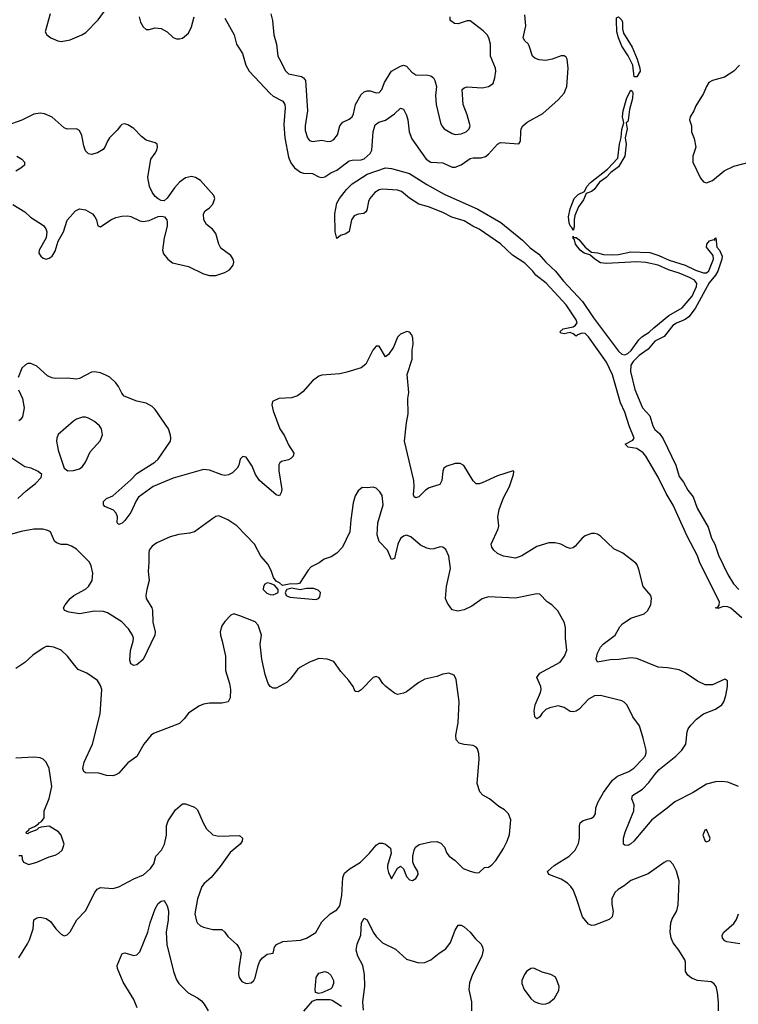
# Model space of a CAD drawing. Header units: inches. Extents: x 2057696 to 2160536, y 827480 to 1016834.
# Tile 180 of 256: x 2083936 to 2088680, y 920293 to 926791. Entities that reach past the tile are written whole.
import ezdxf

# ---------------------------------------------------------------- set-up
doc = ezdxf.new("R2010")
doc.units = ezdxf.units.IN
doc.header["$MEASUREMENT"] = 0
doc.layers.add('C0982', color=7, linetype='Continuous')

msp = doc.modelspace()

# ---------------------------------------------------------------- linework, layer by layer
at = {"layer": 'C0982', "color": 5}
for points, elevation in [([(2084138, 926830), (2084103, 926710), (2084114, 926690), (2084140.5, 926670), (2084187.3, 926650), (2084210, 926647), (2084270, 926657.3), (2084347, 926690), (2084372.9, 926707.1), (2084454.7, 926790), (2084513.8, 926870)], 420), ([(2085593, 926830), (2085605.5, 926785.5), (2085613.1, 926690), (2085630.3, 926629.7), (2085640.3, 926550), (2085650, 926530.7), (2085690, 926454), (2085710, 926433), (2085795.3, 926415.3), (2085810, 926407.3), (2085823, 926390), (2085836, 926190), (2085819.6, 926090), (2085819.6, 926059.6), (2085835.8, 926010), (2085850, 925992.7), (2085870, 925985.7), (2085930, 925996.4), (2085970, 925986.4), (2085990, 925988.7), (2086010, 925999.3), (2086033.3, 926030), (2086049.7, 926090), (2086058, 926102), (2086070, 926114.4), (2086110, 926133.7), (2086130, 926150.4), (2086140.4, 926170), (2086153.8, 926230), (2086190, 926297.6), (2086210, 926313.7), (2086230, 926322), (2086250, 926322), (2086290, 926307), (2086310, 926310.4), (2086326.3, 926330), (2086343.8, 926376.2), (2086381.3, 926438.7), (2086391.3, 926450), (2086450, 926483.6), (2086470, 926490.3), (2086490, 926483.6), (2086524.8, 926444.8), (2086550, 926427.2), (2086630, 926424.9), (2086650, 926419.5), (2086667.4, 926407.4), (2086677.6, 926390), (2086687.4, 926350), (2086682, 926290), (2086684.9, 926230), (2086714.4, 926110), (2086722.4, 926090), (2086739.1, 926070), (2086790, 926039.5), (2086810, 926034), (2086850, 926038), (2086882.7, 926050), (2086903.6, 926070), (2086910.8, 926089.2), (2086890, 926162.7), (2086863.5, 926230), (2086858, 926330), (2086870, 926340.5), (2086890, 926347), (2086990, 926341.1), (2087031.1, 926348.9), (2087062.7, 926370), (2087073.6, 926406.4), (2087079.7, 926450), (2087077.4, 926470), (2087044.1, 926550), (2087045.1, 926630), (2087033.5, 926670), (2087022, 926690), (2086996.5, 926716.5), (2086910, 926783.1), (2086890, 926782.2), (2086830, 926763.4), (2086806.5, 926766.5), (2086782.8, 926782.8), (2086777.7, 926790), (2086776.8, 926810)], 440), ([(2084724.7, 926810), (2084733.5, 926773.5), (2084750, 926743), (2084770, 926724.9), (2084790, 926725.7), (2084830, 926737.4), (2084870, 926733.4), (2084908.5, 926710), (2084950, 926673.1), (2084970, 926664.9), (2084990, 926663.6), (2085010, 926668.9), (2085050, 926702.3), (2085070, 926742.4), (2085088, 926810)], 420), ([(2085290, 926800.4), (2085351.2, 926690), (2085367.6, 926630), (2085406.9, 926566.9), (2085429.5, 926490), (2085450, 926451.4), (2085590, 926303.8), (2085610, 926285.9), (2085672.3, 926252.3), (2085685.7, 926230), (2085688.2, 926208.2), (2085680.4, 926099.6), (2085685.2, 926010), (2085710, 925884.2), (2085725.8, 925845.8), (2085750, 925813.4), (2085790, 925783.8), (2085810, 925778.4), (2085870, 925775.5), (2085910, 925753.2), (2085930, 925750.2), (2085950, 925754.7), (2085990, 925780.1), (2086030, 925797.5), (2086110, 925859.1), (2086130, 925864.3), (2086190, 925864.8), (2086210, 925873.2), (2086250, 925906.8), (2086260.9, 925930), (2086269.9, 926050.1), (2086283.7, 926096.3), (2086306.5, 926113.5), (2086350, 926127), (2086409.8, 926170), (2086450, 926206.4), (2086470, 926200.4), (2086490, 926161.6), (2086498.1, 926130), (2086506.9, 926050), (2086524.4, 926004.4), (2086619.6, 925870), (2086650, 925850.2), (2086730, 925846.2), (2086790, 925816.8), (2086810, 925818.2), (2086850, 925832), (2086910, 925873.7), (2086930, 925878), (2086981.6, 925878.4), (2087010, 925887.6), (2087030, 925903.6), (2087090, 925968.8), (2087110, 925980.3), (2087230, 925971), (2087242.7, 925990), (2087243.5, 926050), (2087246.9, 926070), (2087258, 926090), (2087285.9, 926114.1), (2087390, 926171.3), (2087490, 926260.7), (2087530, 926304.9), (2087547.4, 926350), (2087556.4, 926470), (2087549.7, 926529.7), (2087543.3, 926543.3), (2087531.4, 926551.4), (2087510, 926551.1), (2087450.2, 926529.8), (2087410, 926521.1), (2087366.1, 926526.2), (2087337, 926537), (2087321.1, 926550), (2087299, 926619), (2087291.8, 926631.8), (2087271.1, 926650), (2087260.4, 926670), (2087277.8, 926750), (2087270, 926823.7)], 420), ([(2088688.5, 926490), (2088650.4, 926450), (2088589.2, 926410.8), (2088510.2, 926389.8), (2088484.7, 926375.3), (2088469.2, 926350.8), (2088450, 926303.7), (2088398.8, 926221.2), (2088387.3, 926190), (2088363, 926150), (2088358, 926130), (2088370.6, 926090), (2088370.6, 926050), (2088387.5, 926007.5), (2088399.1, 925950), (2088379.3, 925890), (2088379.3, 925850), (2088430, 925744.7), (2088450, 925721), (2088470, 925714.8), (2088510, 925730.5), (2088585.9, 925794.1), (2088650, 925823.5), (2088770, 925855.2)], 420), ([(2083890, 925570.4), (2083970, 925522), (2084006.6, 925486.6), (2084092.1, 925432.1), (2084108.5, 925410), (2084114.9, 925390), (2084110.4, 925350), (2084064, 925270), (2084062.8, 925250), (2084074.8, 925230), (2084090, 925217.3), (2084110, 925210.5), (2084130, 925216.4), (2084150, 925230.5), (2084170, 925262.8), (2084189.6, 925330), (2084224.8, 925390), (2084250, 925467.3), (2084305.2, 925530), (2084330, 925542), (2084370, 925536.3), (2084416.3, 925510), (2084433, 925490), (2084442, 925470), (2084451, 925431), (2084470, 925422.8), (2084537.2, 925470), (2084570, 925484.4), (2084610, 925494), (2084650, 925496.4), (2084670, 925492.2), (2084730, 925462.4), (2084750, 925458.4), (2084790, 925466), (2084850, 925492.7), (2084873.2, 925493.2), (2084890.8, 925490), (2084907.3, 925470), (2084910, 925454), (2084910, 925428), (2084890.2, 925350), (2084879.6, 925270), (2084886.3, 925246.3), (2084914.4, 925210), (2084945.3, 925185.3), (2085050, 925162), (2085150, 925114.4), (2085190, 925103), (2085230, 925103), (2085290, 925121.5), (2085320.9, 925139.1), (2085345.8, 925170), (2085350.5, 925190), (2085346, 925210), (2085330, 925234.6), (2085263.5, 925283.5), (2085251, 925310), (2085230, 925379.5), (2085207.8, 925407.8), (2085170, 925438.4), (2085151.6, 925470), (2085149.7, 925510.3), (2085160.9, 925530), (2085190, 925548), (2085210, 925574), (2085223.5, 925610), (2085216.9, 925630), (2085130, 925729.6), (2085097.2, 925750), (2085070, 925756.4), (2085030, 925746), (2084990, 925718.5), (2084957.9, 925682.1), (2084910, 925613.3), (2084890, 925596.3), (2084870, 925597.7), (2084850, 925607.4), (2084830, 925624.7), (2084810, 925652.6), (2084792.8, 925690), (2084781.9, 925750), (2084800.8, 925870), (2084831, 925909), (2084840.8, 925930), (2084845.7, 925950), (2084842.9, 925970), (2084830, 925978.3), (2084770, 925995.4), (2084739.6, 926019.6), (2084690, 926072.4), (2084650, 926097.4), (2084630, 926104.2), (2084610, 926098.4), (2084600.5, 926090), (2084579.1, 926060.9), (2084529, 926010), (2084515.2, 925990), (2084499, 925950), (2084486.2, 925933.8), (2084450, 925910.9), (2084410, 925900.4), (2084390, 925904.7), (2084370, 925925.1), (2084359.2, 925959.2), (2084347.2, 926027.2), (2084330, 926059.7), (2084310, 926070.9), (2084250, 926068.7), (2084230, 926076), (2084150, 926146.6), (2084099.6, 926170), (2084070, 926174.5), (2084030, 926167), (2083950, 926128.4), (2083850, 926091.8)], 420), ([(2083917.3, 925890), (2083950.7, 925870), (2083967.3, 925850), (2083966.8, 925830), (2083944, 925810), (2083910, 925791.3)], 420), ([(2088704.1, 922844.1), (2088630, 922906.7), (2088610, 922915.4), (2088582.4, 922917.6), (2088544.7, 922904.7), (2088530, 922909), (2088545.3, 922914.7), (2088554, 922926), (2088556, 922950), (2088425.9, 923205.9), (2088410, 923252.2), (2088343.1, 923383.1), (2088250, 923586.6), (2088203.2, 923663.3), (2088150, 923772.7), (2088070, 923909.8), (2088052.5, 923932.5), (2088010, 923960.3), (2087952, 923970), (2087933.6, 923990), (2087983.3, 924016.7), (2087992.4, 924030), (2087959.8, 924110), (2087930, 924201.6), (2087902.2, 924262.2), (2087850, 924447.8), (2087810.6, 924530.6), (2087690, 924698.2), (2087670, 924719.2), (2087650, 924721), (2087618.8, 924710), (2087610, 924702.7), (2087590, 924718), (2087570, 924725.4), (2087530, 924717.6), (2087510, 924722.9), (2087502, 924730), (2087524, 924750), (2087590, 924763.7), (2087605.5, 924774.5), (2087615.9, 924790), (2087610.4, 924810), (2087543.9, 924910), (2087411.5, 925051.5), (2087344.4, 925104.4), (2087324.5, 925130), (2087270, 925183.2), (2087190, 925236.3), (2087110.6, 925310.6), (2086970, 925408.4), (2086927.5, 925427.5), (2086870, 925463.2), (2086788.1, 925488.1), (2086730, 925518.8), (2086635.4, 925555.4), (2086570, 925573.1), (2086510, 925612.3), (2086456.9, 925656.9), (2086430, 925665.9), (2086330, 925672.2), (2086310, 925667.7), (2086280.2, 925650), (2086246.6, 925610), (2086237.8, 925590), (2086227.4, 925532.6), (2086219.4, 925520.6), (2086207.7, 925512.3), (2086170, 925507.2), (2086144.4, 925495.6), (2086126.5, 925470), (2086110, 925393.2), (2086090, 925377.2), (2086053.7, 925366.3), (2086030, 925347), (2086017.7, 925390), (2086016.7, 925510), (2086030, 925579.7), (2086047.4, 925610), (2086093.8, 925670), (2086130, 925706.4), (2086230, 925770.8), (2086350, 925812.5), (2086390, 925808.4), (2086510, 925774.7), (2086623.3, 925703.3), (2086738.9, 925638.9), (2086961.2, 925541.2), (2087112.1, 925452.1), (2087255.4, 925335.4), (2087305.7, 925285.7), (2087363.4, 925243.4), (2087410, 925191.4), (2087472.1, 925132.1), (2087525.1, 925065.1), (2087651.2, 924931.2), (2087723.4, 924823.4), (2087890, 924603), (2087910, 924583.3), (2087930, 924578.9), (2087950, 924587.3), (2087972.7, 924607.3), (2088022.4, 924677.6), (2088042.8, 924697.2), (2088092.3, 924727.7), (2088122.1, 924757.9), (2088220.6, 924839.4), (2088310.3, 924889.7), (2088374.5, 924965.5), (2088403.7, 925030), (2088406, 925050), (2088391.4, 925071.4), (2088358.3, 925090), (2088290, 925117.7), (2088219.7, 925139.7), (2088151.6, 925171.6), (2088070, 925189.2), (2088010, 925193.2), (2087810, 925180.7), (2087770, 925185.1), (2087731.8, 925210), (2087699.5, 925239.5), (2087661.3, 925250), (2087635.4, 925270), (2087605.4, 925310), (2087597.7, 925337.7), (2087590, 925347.6), (2087590, 925362), (2087592.7, 925352.7), (2087610, 925352.4), (2087630, 925337.6), (2087669.1, 925289.1), (2087710, 925257.1), (2087750, 925252.7), (2087790, 925240.9), (2087850, 925238.4), (2087890, 925241.1), (2087970, 925258.4), (2088095.3, 925255.3), (2088154.5, 925234.5), (2088222.8, 925202.8), (2088330, 925171.4), (2088397.8, 925137.8), (2088450, 925119.2), (2088470, 925119.3), (2088485.8, 925134.2), (2088517.3, 925210), (2088513.9, 925233.9), (2088470.5, 925290), (2088472.2, 925310), (2088490, 925330.2), (2088519.1, 925339.1), (2088526, 925334), (2088526, 925346), (2088530.8, 925350), (2088537.7, 925290), (2088555.8, 925270), (2088573.5, 925230), (2088571.3, 925210), (2088544.1, 925130), (2088530, 925104.4), (2088486.7, 925053.3), (2088394.7, 924885.3), (2088353, 924830), (2088330, 924813.2), (2088271.6, 924788.4), (2088247.6, 924772.4), (2088190, 924700.9), (2088130, 924669.8), (2088084.7, 924615.3), (2088026, 924574), (2087984.8, 924535.2), (2087970.6, 924510), (2087967.5, 924470), (2087996.3, 924350), (2088047.8, 924230), (2088096.5, 924176.5), (2088114.7, 924110), (2088130, 924086.2), (2088159.3, 924059.3), (2088184.6, 924024.6), (2088266.9, 923850), (2088290, 923776.5), (2088318.7, 923738.7), (2088346.6, 923686.6), (2088382.5, 923642.5), (2088407.9, 923567.9), (2088480.9, 923440.9), (2088502.1, 923370), (2088525.1, 923330), (2088550, 923257.3), (2088610.1, 923130), (2088648.7, 923068.7), (2088683.5, 923030)], 380), ([(2088680.7, 921730), (2088610, 921759), (2088570, 921762.6), (2088530, 921760.2), (2088470, 921745.7), (2088381.7, 921690), (2088260.2, 921630), (2088210, 921586.4), (2088108.9, 921511.1), (2087990, 921369.6), (2087970, 921351.8), (2087950, 921340.7), (2087930, 921342.7), (2087921.2, 921350), (2087923, 921390), (2087933, 921430), (2087991.3, 921570), (2087991.5, 921610), (2087976.9, 921650), (2087980.7, 921670), (2088047.4, 921712.6), (2088090, 921757.1), (2088128, 921810), (2088157.9, 921842.1), (2088266.6, 921930), (2088307.4, 921970), (2088333.8, 922010), (2088343.1, 922090), (2088349.8, 922110), (2088365.8, 922134.2), (2088404.8, 922175.2), (2088450, 922210.4), (2088530, 922240.5), (2088571.3, 922268.7), (2088583.7, 922290), (2088597, 922330), (2088609.2, 922390), (2088608.4, 922428.4), (2088596.4, 922436.4), (2088590, 922438), (2088510, 922400.5), (2088462.2, 922402.2), (2088410, 922424.4), (2088330, 922481.3), (2088290, 922501.3), (2088213.5, 922513.5), (2088150, 922517), (2088010, 922575.3), (2087970, 922578.9), (2087892.1, 922567.9), (2087833.2, 922566.8), (2087749.4, 922550), (2087742.6, 922570), (2087750.8, 922610), (2087770.8, 922650), (2087788.7, 922670), (2087867.8, 922730), (2087897.2, 922782.9), (2087916.5, 922803.5), (2087970, 922840.2), (2088059.6, 922870), (2088080.5, 922890), (2088102, 922930), (2088107.8, 922970), (2088101.6, 922990), (2088051, 923051), (2088022.9, 923162.9), (2088012.2, 923192.2), (2088003.3, 923203.3), (2087918, 923270), (2087859.1, 923299.1), (2087770, 923382), (2087750, 923394.7), (2087730, 923399.7), (2087710, 923399.7), (2087670, 923384), (2087650, 923368.4), (2087603.1, 923316.9), (2087590, 923306.2), (2087570, 923301.5), (2087550, 923307.2), (2087509.3, 923330), (2087470, 923337.7), (2087430, 923339.2), (2087350, 923314.5), (2087250, 923252.2), (2087210, 923237.7), (2087130, 923249.9), (2087090, 923266.9), (2087065.6, 923290), (2087053.5, 923310), (2087048.9, 923330), (2087094, 923430), (2087098.7, 923450), (2087093.3, 923510), (2087102.3, 923557.7), (2087130, 923636), (2087169.3, 923710), (2087195.3, 923790), (2087198, 923810), (2087193.2, 923813.2), (2087090, 923779.7), (2086990, 923733.7), (2086970, 923727.1), (2086950, 923728.2), (2086928.5, 923748.5), (2086867.8, 923847.8), (2086842.9, 923862.9), (2086810, 923862.4), (2086755.8, 923844.2), (2086735.5, 923830), (2086729.1, 923810.9), (2086723.8, 923750), (2086710, 923722.4), (2086638.6, 923701.4), (2086614.2, 923685.8), (2086570, 923641.6), (2086550, 923634.5), (2086540.8, 923640.8), (2086534.9, 923654.9), (2086540.2, 923710), (2086538.5, 923750), (2086477.3, 924010), (2086489, 924130), (2086501.2, 924190), (2086499.2, 924290), (2086505.4, 924330), (2086493.6, 924450), (2086526, 924550), (2086527.6, 924610), (2086534, 924650), (2086531.8, 924690), (2086525.2, 924710), (2086510, 924729), (2086492.5, 924732.5), (2086450, 924715.1), (2086430, 924694.5), (2086403.1, 924630), (2086370, 924580.9), (2086350, 924565.2), (2086310, 924635.1), (2086290, 924636.2), (2086267, 924610), (2086222, 924518), (2086190, 924493.5), (2086096.3, 924463.7), (2086050, 924454.2), (2085930, 924445.7), (2085910, 924439.1), (2085870, 924408.3), (2085805.9, 924334.1), (2085770, 924308.6), (2085730, 924295.3), (2085646, 924290), (2085604.9, 924270), (2085600.3, 924250), (2085610.3, 924210), (2085654.3, 924090), (2085683.5, 924043.5), (2085710, 923986), (2085746, 923930), (2085742, 923910), (2085724.9, 923895.1), (2085710, 923886.9), (2085664.4, 923875.6), (2085652.9, 923867.1), (2085646.2, 923853.8), (2085647, 923813), (2085665.7, 923690), (2085663.1, 923670), (2085650, 923649.4), (2085630, 923654), (2085518, 923750), (2085491.9, 923790), (2085470, 923843.7), (2085430, 923904), (2085410, 923909), (2085391, 923890), (2085383, 923850), (2085370.5, 923830), (2085340.2, 923799.8), (2085313.8, 923786.2), (2085290, 923783.2), (2085270, 923786.6), (2085190, 923818.6), (2085150, 923822.4), (2084950, 923766), (2084816.5, 923710), (2084720.5, 923639.6), (2084704.1, 923615.9), (2084670, 923539.3), (2084630, 923485.2), (2084612.1, 923467.9), (2084590, 923459.3), (2084579.3, 923470), (2084580.9, 923510), (2084573.6, 923533.6), (2084554.5, 923554.5), (2084498.9, 923578.9), (2084489.3, 923590), (2084489.6, 923610), (2084509.8, 923630.2), (2084551.6, 923648.4), (2084670, 923753), (2084710, 923795.9), (2084828, 923870), (2084850.9, 923890), (2084931.8, 924010), (2084934.7, 924030), (2084931.5, 924048.5), (2084917.3, 924090), (2084830, 924218.7), (2084810, 924238.9), (2084770, 924259.7), (2084710, 924274.2), (2084625.7, 924305.7), (2084610, 924326.6), (2084589.2, 924370), (2084570, 924394.5), (2084530, 924431.4), (2084510, 924443.5), (2084470, 924459.8), (2084430, 924467.2), (2084410, 924464.4), (2084330, 924422.5), (2084310, 924419.4), (2084250, 924425.7), (2084170, 924422.4), (2084147.2, 924427.2), (2084120.2, 924440.2), (2084050, 924504.5), (2084010, 924521.6), (2083990, 924521.6), (2083973.2, 924513.2), (2083950, 924491.6), (2083925.2, 924430)], 420), ([(2083928.2, 924348.2), (2083954.9, 924290), (2083964.9, 924230), (2083953.4, 924170), (2083939.3, 924150), (2083930, 924143)], 420), ([(2083924.2, 923630), (2083978.5, 923681.5), (2084041.2, 923730), (2084078, 923770), (2084080.4, 923779.6), (2084082, 923790), (2084058, 923810), (2084012, 923832), (2083970, 923839.3), (2083870, 923906.3)], 440), ([(2088549.6, 920250), (2088550, 920306), (2088543.6, 920370), (2088534, 920410), (2088519.3, 920430), (2088501.6, 920441.6), (2088410, 920449.7), (2088370, 920466.3), (2088345.7, 920485.7), (2088331.1, 920510), (2088331.1, 920570), (2088326, 920586), (2088286.9, 920650), (2088250, 920698), (2088235.8, 920730), (2088229.8, 920770.2), (2088233.5, 920830), (2088242.4, 920857.6), (2088273.3, 920910), (2088283.6, 920950), (2088288.5, 921108.4), (2088271.4, 921171.4), (2088250, 921215.3), (2088230, 921238), (2088210, 921239), (2088190, 921229.4), (2088085.1, 921154.9), (2087970, 921109.7), (2087926.1, 921073.9), (2087886, 921050), (2087864.9, 921030), (2087845.3, 920990), (2087845.5, 920954.5), (2087854.2, 920905.8), (2087848, 920870), (2087827.5, 920852.5), (2087730, 920815.4), (2087713.3, 920813.3), (2087690, 920822.9), (2087651, 920870), (2087610, 920997), (2087589.1, 921049.1), (2087575.4, 921070), (2087551.4, 921091.4), (2087510, 921117.7), (2087429.8, 921149.8), (2087419.5, 921170), (2087463.6, 921210), (2087562.4, 921270), (2087603, 921310), (2087626, 921354), (2087631.1, 921390), (2087631.3, 921470), (2087636.2, 921490), (2087654.8, 921505.3), (2087710, 921521.7), (2087727, 921533), (2087736.3, 921550), (2087739.6, 921590), (2087755.4, 921630), (2087791, 921690), (2087848.6, 921771.4), (2087882.5, 921797.5), (2087957, 921830), (2087990, 921850.3), (2088048.2, 921910), (2088064.2, 921930), (2088071.7, 921951.7), (2088071.8, 921970), (2088052, 922050), (2088026.6, 922130), (2087984.5, 922190), (2087947.3, 922267.3), (2087927.3, 922287.3), (2087910, 922295.1), (2087771.1, 922331.1), (2087730, 922327.6), (2087690, 922305.6), (2087630, 922239.7), (2087610, 922227.8), (2087590, 922222), (2087570, 922224.2), (2087530, 922250.9), (2087490, 922262.4), (2087434.8, 922250), (2087410, 922238), (2087385.1, 922214.9), (2087370, 922189.3), (2087350, 922177.2), (2087337.2, 922190), (2087331.8, 922230), (2087338, 922270), (2087374, 922350), (2087378.9, 922370), (2087376.3, 922390), (2087349.6, 922450), (2087370, 922478.4), (2087504, 922550), (2087532.3, 922590), (2087547, 922630), (2087538.7, 922710), (2087538.3, 922778.3), (2087532.3, 922810), (2087489.5, 922889.5), (2087450, 922929), (2087419, 922950), (2087370, 922999), (2087350, 923001.2), (2087210, 922972.8), (2087030, 922982.4), (2086990, 922969.5), (2086920.3, 922919.7), (2086870, 922895.4), (2086828.3, 922888.3), (2086790, 922896.3), (2086759.1, 922939.1), (2086747.9, 922970), (2086754.5, 923050), (2086780.5, 923170), (2086769.6, 923249.6), (2086750, 923294), (2086730, 923309.3), (2086711.6, 923311.6), (2086670, 923298.4), (2086650, 923297), (2086623.3, 923303.3), (2086582.3, 923322.3), (2086518.9, 923378.9), (2086490, 923388.2), (2086470, 923382.6), (2086450, 923367.3), (2086432.7, 923330), (2086410, 923235.3), (2086390, 923229), (2086365.1, 923290), (2086310, 923346.6), (2086295.1, 923390), (2086300.7, 923470), (2086335.1, 923590), (2086329.7, 923649.7), (2086314.1, 923674.2), (2086290, 923699.3), (2086270, 923706), (2086230, 923701.2), (2086196, 923704), (2086170, 923682), (2086150.5, 923649.5), (2086136.7, 923603.3), (2086121.3, 923490), (2086115.5, 923410), (2086067.7, 923310), (2086030, 923269.5), (2085993, 923247), (2085946.8, 923230), (2085913.7, 923206.3), (2085860.6, 923179.4), (2085841, 923159), (2085782.3, 923070), (2085772.9, 923067.1), (2085714.9, 923065), (2085670, 923055.8), (2085650, 923074.8), (2085630, 923084.7), (2085610.7, 923110), (2085597.4, 923150), (2085575.2, 923195.2), (2085527.6, 923250), (2085485.1, 923330), (2085369.4, 923450), (2085311, 923491), (2085250, 923516.2), (2085230, 923512), (2085210, 923499.5), (2085090, 923411.8), (2085057.3, 923402.7), (2084986.2, 923393.8), (2084930, 923378), (2084842, 923338), (2084810, 923316.2), (2084790.4, 923290), (2084787.4, 923270), (2084788.7, 923211.3), (2084783.7, 923150), (2084790.3, 923090), (2084774.3, 923030), (2084768.9, 922990), (2084770.4, 922970), (2084808.7, 922910), (2084812.8, 922892.8), (2084815.8, 922815.8), (2084830.3, 922750), (2084828.5, 922730), (2084750, 922569.2), (2084710, 922533.2), (2084690, 922529), (2084670, 922539), (2084663.3, 922563.3), (2084668.4, 922628.4), (2084684.8, 922690), (2084686.3, 922710), (2084681.1, 922730), (2084654.6, 922770), (2084610, 922816.2), (2084516.5, 922876.5), (2084490, 922885.6), (2084430, 922887.1), (2084330, 922869.7), (2084261.4, 922881.4), (2084231.7, 922891.7), (2084225.1, 922910), (2084235.6, 922930), (2084269.7, 922970), (2084293.6, 922990), (2084370, 923032.4), (2084390.9, 923050), (2084415.3, 923090), (2084417.8, 923137.8), (2084407.3, 923187.3), (2084396, 923210), (2084310, 923296), (2084277.4, 923317.4), (2084250, 923327.3), (2084210, 923327.6), (2084178, 923338), (2084166, 923350), (2084139.5, 923410), (2084120.7, 923420.7), (2084087.6, 923427.6), (2084030, 923428.7), (2083946.3, 923413.7), (2083830, 923380.3)], 440), ([(2083930, 920600.5), (2083987.3, 920692.7), (2084000.7, 920719.3), (2084024.2, 920790), (2084030, 920850.8), (2084050, 920864), (2084070, 920868), (2084110, 920859.1), (2084139.5, 920839.5), (2084174, 920790), (2084210, 920754.8), (2084230, 920744.7), (2084250, 920751), (2084270, 920771.3), (2084312.7, 920850), (2084371.1, 920908.9), (2084430.9, 921030), (2084447.1, 921052.9), (2084470, 921063.9), (2084550, 921056.9), (2084590, 921067.2), (2084690, 921121.5), (2084752.5, 921147.5), (2084799.7, 921190), (2084820.9, 921219.1), (2084834.2, 921270), (2084872.8, 921310), (2084892.8, 921350), (2084905.6, 921410), (2084904.1, 921470), (2084915.2, 921504.8), (2084963.9, 921576.1), (2085010, 921614.9), (2085030, 921615.5), (2085090, 921594), (2085110, 921577.3), (2085147.2, 921490), (2085170, 921450.6), (2085210, 921412.2), (2085250, 921403.6), (2085387.3, 921407.3), (2085406.8, 921390), (2085404.9, 921370), (2085390.4, 921350), (2085325.9, 921294.1), (2085258.5, 921201.5), (2085199.6, 921130), (2085153.1, 921090), (2085138.5, 921070), (2085109.1, 920990), (2085093.1, 920890), (2085102.5, 920842.5), (2085110, 920827.7), (2085130, 920810.5), (2085150, 920801.3), (2085210, 920786.7), (2085270, 920787.3), (2085290.8, 920770), (2085310, 920741), (2085368.5, 920688.5), (2085384.4, 920664.4), (2085398, 920630), (2085382.6, 920530), (2085381.1, 920490), (2085384.9, 920470), (2085403.4, 920443.4), (2085430, 920430.4), (2085465.1, 920434.9), (2085482.7, 920450), (2085491.3, 920468.7), (2085509.6, 920550), (2085521.4, 920578.6), (2085539.3, 920600.7), (2085570, 920624), (2085608.7, 920631.3), (2085619, 920670), (2085632.1, 920687.9), (2085673, 920707), (2085790, 920715.8), (2085830, 920730.4), (2085890, 920767.7), (2085930, 920836.3), (2085985.2, 920890), (2086030, 920915.5), (2086050, 920942.8), (2086063.5, 921010), (2086069.6, 921129.6), (2086080.6, 921159.4), (2086110, 921185.7), (2086185.1, 921230), (2086245.1, 921290), (2086290, 921344), (2086310, 921357.3), (2086330, 921357.3), (2086350, 921350.8), (2086382.8, 921322.8), (2086387.7, 921290), (2086364.9, 921210), (2086364.4, 921190), (2086370, 921162), (2086390, 921122), (2086430, 921191.3), (2086450, 921204.7), (2086470, 921186), (2086490, 921136), (2086510, 921114.8), (2086530, 921110.7), (2086550, 921124), (2086567, 921150), (2086564.5, 921170), (2086539.3, 921210), (2086532.3, 921230), (2086532, 921270), (2086539.3, 921310), (2086549.5, 921330.5), (2086572.1, 921347.9), (2086650, 921364.9), (2086690, 921366.8), (2086716.8, 921356.8), (2086741, 921330), (2086756, 921290), (2086771.3, 921270), (2086810, 921242.8), (2086864, 921190), (2086910, 921170.7), (2086950, 921161), (2086970, 921162), (2087005.2, 921194.8), (2087030, 921198.8), (2087050, 921210.8), (2087078.3, 921241.7), (2087130, 921321), (2087155.1, 921370), (2087170, 921414), (2087179.3, 921510), (2087162.7, 921550), (2087137.2, 921577.2), (2087098, 921598), (2087037.2, 921650), (2086992.9, 921672.9), (2086974.5, 921694.5), (2086955.1, 921750), (2086969.7, 921910), (2086967.8, 921947.8), (2086958, 921978), (2086949.5, 921989.5), (2086930, 922001.2), (2086870, 922006.6), (2086837, 922017), (2086818.4, 922038.4), (2086814.5, 922070), (2086829.6, 922150), (2086838, 922290), (2086816.5, 922436.5), (2086805.2, 922465.2), (2086770, 922478), (2086730, 922472), (2086690, 922457), (2086610, 922438), (2086570, 922416), (2086490, 922356), (2086470, 922345.2), (2086430, 922337.2), (2086410, 922345.2), (2086354, 922390), (2086334, 922410), (2086310, 922448), (2086290, 922455.3), (2086270, 922448.7), (2086190, 922369), (2086170, 922355.3), (2086156.4, 922356.4), (2086150, 922358), (2086137.2, 922390), (2086109.7, 922429.7), (2086056, 922490), (2086010, 922555.3), (2085966, 922570), (2085910, 922575.1), (2085850, 922551.8), (2085785.1, 922514.9), (2085770, 922502.9), (2085721.6, 922438.4), (2085700.7, 922419.2), (2085630, 922379.7), (2085610, 922378.4), (2085589.7, 922389.7), (2085576.2, 922410), (2085555.8, 922470), (2085534.7, 922570), (2085524.2, 922670), (2085532.4, 922730), (2085510, 922795.1), (2085490, 922816.2), (2085390, 922857.2), (2085350, 922869), (2085330, 922862), (2085290, 922819), (2085270.4, 922789.6), (2085259.3, 922750), (2085260.5, 922730), (2085273.4, 922690), (2085294, 922590), (2085295.2, 922495.2), (2085320.7, 922410), (2085327.7, 922370), (2085324.5, 922315.5), (2085311.3, 922290), (2085270, 922281.2), (2085190, 922279.3), (2085150, 922272.7), (2085118.5, 922261.5), (2085050, 922214), (2085022.5, 922177.5), (2084990, 922145.2), (2084819, 922081), (2084804.9, 922070), (2084756.3, 922010), (2084710, 921929.2), (2084650, 921886), (2084590, 921819.3), (2084570, 921806.6), (2084550, 921800.9), (2084510, 921802.7), (2084458.7, 921818.7), (2084370, 921821.2), (2084359, 921830), (2084353.2, 921850), (2084361.6, 921890), (2084416, 922010), (2084466.4, 922210), (2084479.1, 922370), (2084470, 922396), (2084449.7, 922429.7), (2084378.6, 922478.6), (2084322.8, 922502.8), (2084297, 922530), (2084251.3, 922591.3), (2084210, 922629.4), (2084162, 922650), (2084130, 922654.7), (2084110, 922653.3), (2084090, 922643.5), (2084023, 922597), (2083970, 922548), (2083910, 922509.5)], 460), ([(2083930, 921274), (2083950, 921274), (2083951.3, 921250), (2083962, 921230), (2083995.3, 921215.3), (2084050, 921230.6), (2084130, 921265.5), (2084170, 921277.3), (2084194, 921290), (2084217.2, 921310), (2084229.3, 921350), (2084209.6, 921409.6), (2084191.3, 921431.3), (2084130, 921469), (2084077.3, 921462.7), (2084062.8, 921457.2), (2084050, 921444), (2083996, 921424), (2083990, 921418), (2083980.4, 921420.4), (2083978, 921430), (2083996.4, 921443.6), (2083998, 921450), (2084034.6, 921465.4), (2084058.6, 921481.4), (2084064, 921490), (2084080.2, 921499.8), (2084097, 921523), (2084097, 921570), (2084130, 921651), (2084148.9, 921730), (2084130.8, 921850), (2084110.7, 921890.7), (2084090, 921909.7), (2084070, 921918.9), (2084030, 921923.1), (2083910, 921916.9)], 480), ([(2084711.5, 920270), (2084690, 920325.6), (2084619.3, 920439.3), (2084580.9, 920530), (2084579.8, 920550), (2084612, 920628), (2084630, 920633.4), (2084690, 920614.9), (2084710, 920620.5), (2084730, 920639.1), (2084782.6, 920770), (2084797.7, 920830), (2084830, 920924), (2084850, 920958), (2084870, 920974), (2084890, 920978), (2084910, 920942.8), (2084917.3, 920910), (2084915.2, 920850), (2084902.9, 920770), (2084907.8, 920687.8), (2084951.2, 920510), (2084970, 920455.5), (2084986.3, 920430), (2085047.7, 920367.7), (2085110, 920335.6), (2085136.6, 920316.6), (2085154.6, 920294.6), (2085179.5, 920250)], 440), ([(2086205.6, 920254.4), (2086201.1, 920310), (2086214, 920410), (2086212.7, 920490), (2086200.9, 920550), (2086168.6, 920610), (2086158, 920650), (2086163.5, 920690), (2086188.2, 920750), (2086191.6, 920830), (2086210, 920862), (2086230, 920850.6), (2086268.7, 920770), (2086290, 920740.5), (2086330, 920699.3), (2086416.9, 920656.9), (2086490, 920590.4), (2086570, 920567), (2086610, 920568.4), (2086650, 920585.5), (2086704.5, 920630), (2086750, 920659.6), (2086779.4, 920700.6), (2086810, 920782), (2086830, 920814.9), (2086850, 920815.8), (2086870, 920805.3), (2086910.4, 920770), (2086945.7, 920725.7), (2086982.4, 920690), (2086992.2, 920670), (2086995.6, 920650), (2086987.9, 920610), (2086924.9, 920490), (2086904.4, 920435.6), (2086901.5, 920390), (2086918.8, 920310), (2086918.9, 920250)], 440), ([(2088690, 920692.2), (2088604.5, 920704.5), (2088591.2, 920711.2), (2088575.1, 920730), (2088574, 920750), (2088584.2, 920770), (2088650, 920826.5), (2088668, 920852), (2088681.1, 920890)], 420), ([(2085811.8, 920248.2), (2085870, 920314), (2085894.5, 920325.5), (2085983.7, 920323.7), (2085999.2, 920319.2), (2086060.8, 920280.8)], 440)]:
    msp.add_lwpolyline(points, dxfattribs=dict(at, elevation=elevation))
for points, elevation in [([(2088010, 926412.8), (2087992.9, 926412.9), (2087983.4, 926490), (2087951.9, 926552), (2087910, 926616), (2087888.2, 926671.8), (2087877.7, 926710), (2087874.8, 926785.2), (2087876.2, 926803.8), (2087889.6, 926810.4), (2087910, 926786.7), (2087914.4, 926774.4), (2087915.7, 926730), (2087922.3, 926702.3), (2087978.9, 926610), (2088012.8, 926530), (2088030.1, 926470.1), (2088031.8, 926450)], 380), ([(2087590, 925399.5), (2087580.1, 925420.1), (2087570, 925429.7), (2087563.1, 925450), (2087558.5, 925490), (2087570, 925543.1), (2087597.3, 925610), (2087623.6, 925636.4), (2087664, 925656), (2087680.2, 925690), (2087703.5, 925716.5), (2087816.8, 925803.2), (2087883.9, 925876.1), (2087895.3, 925970), (2087906.3, 926013.7), (2087910, 926066), (2087924.2, 926110), (2087916.3, 926150), (2087919.9, 926190), (2087944.3, 926275.7), (2087970, 926324.9), (2087979.9, 926319.9), (2087983, 926310), (2087981, 926270), (2087962.7, 926197.4), (2087952.8, 926127.2), (2087950, 926118), (2087940.4, 926110), (2087945.2, 926070), (2087932.3, 926010), (2087939.1, 925970), (2087931.3, 925890), (2087890, 925820.2), (2087837.7, 925782.3), (2087808.1, 925750), (2087762.7, 925717.4), (2087728.2, 925670), (2087710, 925657), (2087675.2, 925644.7), (2087658.8, 925601.2), (2087625.3, 925554.7), (2087601.1, 925498.9), (2087595.6, 925470), (2087596.6, 925423.4)], 380), ([(2084370, 924166.6), (2084350, 924166.6), (2084310, 924153.6), (2084290, 924142), (2084190, 924052.3), (2084180.5, 924030), (2084179.3, 924010), (2084190.4, 923950), (2084230.5, 923830.5), (2084254.4, 923814.4), (2084290, 923816.3), (2084330, 923827.7), (2084350, 923842.8), (2084369.3, 923870), (2084400.5, 923939.5), (2084467.7, 924012.3), (2084482, 924050), (2084476, 924090), (2084462.7, 924110), (2084430, 924138), (2084390, 924160.9)], 440), ([(2085570, 923074.5), (2085554.8, 923065.2), (2085545.3, 923050), (2085543.4, 923030), (2085567.3, 923007.2), (2085590, 922997.7), (2085610, 922995.6), (2085630, 923003.2), (2085641.2, 923010), (2085642.8, 923030), (2085617.9, 923057.9), (2085590, 923070.8)], 460), ([(2085730, 923039.4), (2085700.2, 923030), (2085689.5, 923010), (2085696, 922990), (2085719.5, 922979.5), (2085890, 922964.2), (2085908.9, 922971.1), (2085918.1, 922981.9), (2085921.3, 923010), (2085906.2, 923026.2), (2085876.1, 923036.1), (2085830, 923037.1), (2085788.1, 923028.1)], 460), ([(2088470, 921446), (2088458, 921442), (2088446.8, 921410), (2088462, 921370), (2088470, 921364.7), (2088490, 921374), (2088494, 921390)], 440), ([(2087330, 920532), (2087310, 920529.3), (2087282, 920510), (2087267.7, 920490), (2087250.7, 920450), (2087250.7, 920430), (2087266.8, 920390), (2087310.3, 920330.3), (2087331.9, 920311.9), (2087359.9, 920299.9), (2087390, 920294.9), (2087410, 920295.5), (2087430, 920303), (2087466.2, 920333.8), (2087494.9, 920385.1), (2087497, 920410), (2087479.1, 920459.1), (2087470, 920473.2), (2087442, 920490), (2087385.8, 920505.8)], 460), ([(2085910, 920365.2), (2085889.5, 920370), (2085886.3, 920390), (2085893.3, 920470), (2085910, 920499.3), (2085950, 920508.5), (2085970, 920502), (2085990, 920486), (2086008.4, 920450), (2086008, 920430), (2085997.3, 920402.7), (2085990, 920395.3), (2085930, 920369)], 440)]:
    msp.add_lwpolyline(points, close=True, dxfattribs=dict(at, elevation=elevation))

doc.saveas('drawing.dxf')
